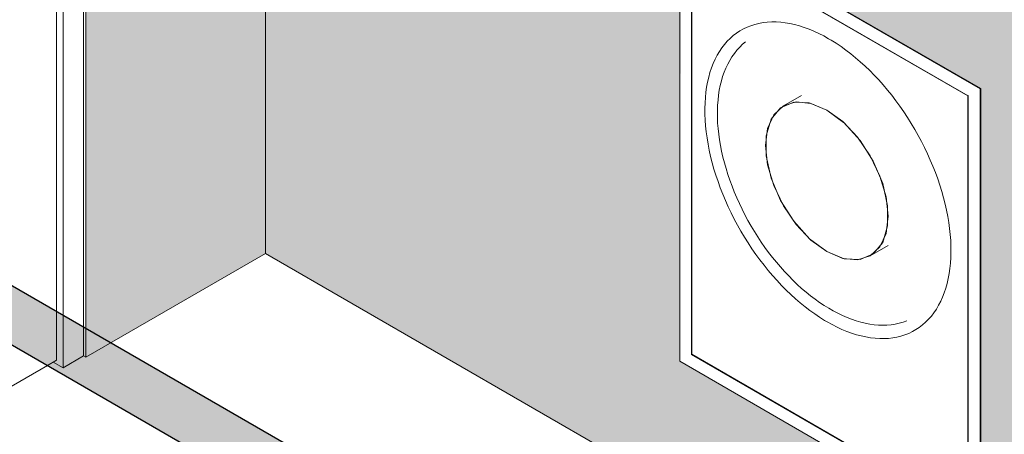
# Model space of a CAD drawing. Header units: millimetres. Extents: x 2807 to 348062, y -35711 to 43067.
# Tile 78 of 191: x 57416 to 59119, y -9182 to -8464. Entities that reach past the tile are written whole.
import ezdxf

# ---------------------------------------------------------------- set-up
doc = ezdxf.new("R2010")
doc.units = ezdxf.units.MM
doc.linetypes.add('THO_hhidden', pattern=[2.5, 1.5, -1])
doc.layers.add('A-AREA', color=1, linetype='Continuous', lineweight=13, true_color=0xff0000)
doc.layers.add('A-DETL', color=7, linetype='Continuous', lineweight=13, true_color=0x00a600)
for name, color, linetype, lineweight in [('A-DOOR', 7, 'Continuous', 13), ('A-GENM', 7, 'Continuous', 13), ('A-WALL-PATT', 7, 'Continuous', 25), ('I-WALL', 7, 'Continuous', 18), ('P-SANR-FIXT', 7, 'Continuous', 13), ('Q-SPCQ', 7, 'Continuous', 13)]:
    doc.layers.add(name, color=color, linetype=linetype, lineweight=lineweight)
pattern_1 = [(30, (3507.01, -1231.22), (-90.51002, 52.25596), [])]

# ---------------------------------------------------------------- blocks, each defined once
blk = doc.blocks.new('NLRS_32_DO_WPB_binnen deurkozijn hout_gen_tho - enkele deur_ linksdraaiend-V148-00 isometrie begane grond _plotview_')
at = {"layer": 'A-DOOR'}
h = blk.add_hatch(dxfattribs=at)
h.set_pattern_fill('FP_2', color=256, style=0, pattern_type=2)
h.set_pattern_definition(pattern_1)
h.paths.add_polyline_path([(57491.2, -7844.5), (57526.6, -7824.1), (57446, -7777.6), (57398.6, -7804.9), (57441, -7829.4), (57453.1, -7822.5)])
at = {"layer": 'A-GENM'}
h = blk.add_hatch(dxfattribs=at)
h.set_pattern_fill('FP_2', color=256, style=0, pattern_type=2)
h.set_pattern_definition(pattern_1)
h.paths.add_polyline_path([(56795.4, -8246.2), (56830.8, -8225.8), (56792.6, -8203.8), (56804.6, -8196.8), (56762.2, -8172.4), (56714.8, -8199.7), (56741.7, -8215.2)])
at = {"layer": 'A-DOOR'}
for p, q in [((57446, -7777.6), (57398.6, -7804.9)), ((57526.6, -7824.1), (57446, -7777.6)), ((57398.6, -7804.9), (57441, -7829.4)), ((57398.6, -7804.9), (57398.6, -7853.9)), ((57441, -7829.4), (57453.1, -7822.5)), ((57453.1, -7822.5), (57491.2, -7844.5)), ((57491.2, -7844.5), (57526.6, -7824.1)), ((57526.6, -7824.1), (57526.6, -8996.4)), ((57491.2, -8976), (57491.2, -7844.5)), ((56762.2, -8172.4), (56714.8, -8199.7)), ((56804.6, -8196.8), (56762.2, -8172.4)), ((56714.8, -8199.7), (56795.4, -8246.2)), ((56792.6, -8203.8), (56804.6, -8196.8)), ((56830.8, -8225.8), (56792.6, -8203.8)), ((56795.4, -8246.2), (56830.8, -8225.8)), ((56830.8, -8225.8), (56830.8, -8594.7))]:
    blk.add_line(p, q, dxfattribs=at)
at = {"layer": 'A-DOOR', "color": 252, "true_color": 0x879191}
for p, q in [((57491.2, -9066.5), (57491.2, -8976)), ((57526.6, -8996.4), (57526.6, -9046.1)), ((57491.2, -9066.5), (57474.3, -9056.7)), ((57526.6, -9046.1), (57491.2, -9066.5))]:
    blk.add_line(p, q, dxfattribs=at)
blk = doc.blocks.new('NLRS_32_DO_UN_deur_gen_tho - dichte deur_ linksdraaiend-V149-00 isometrie begane grond _plotview_')
at = {"layer": 'A-GENM', "lineweight": 18}
for p, q in [((57451.6, -7823.3), (56794, -8203)), ((57479.9, -7839.6), (57451.6, -7823.3)), ((56822.3, -8219.3), (57479.9, -7839.6)), ((56794, -8203), (56822.3, -8219.3))]:
    blk.add_line(p, q, dxfattribs=at)
at = {"layer": 'A-GENM'}
for p, q in [((57479.9, -8969.5), (57479.9, -7839.6)), ((57292.9, -7947.6), (57479.9, -8108.4)), ((57479.9, -8108.4), (57147.7, -8777.6))]:
    blk.add_line(p, q, dxfattribs=at)
at = {"layer": 'A-GENM', "color": 252, "true_color": 0x879191}
for p, q in [((57479.9, -9053.5), (57479.9, -8969.5)), ((57464.3, -9062.5), (57479.9, -9053.5))]:
    blk.add_line(p, q, dxfattribs=at)
at = {"layer": 'A-GENM', "color": 253, "true_color": 0xa1a1a1}
blk.add_line((57390.3, -9105.2), (57464.3, -9062.5), dxfattribs=at)
blk = doc.blocks.new('NLRS_65_SE__haspelkast inbouw p1jbq1s6_sav_bcb - haspelkast inbouw_saval_i 32-n_haspel deco-32_30m-3_4_-2354687-00 isometrie begane grond _plotview_')
at = {"layer": 'Q-SPCQ'}
for p, q in [((58558.8, -8283.2), (58557.7, -8283.8)), ((58557.7, -8283.8), (58557.7, -9055.4)), ((59077.5, -8583.9), (58557.7, -8283.8)), ((58558.8, -8283.2), (59078.5, -8583.3)), ((58578.2, -8319.3), (59056.9, -8595.7)), ((58578.2, -9043.6), (58578.2, -8319.3)), ((58580, -8320), (58578.9, -8320.6)), ((58578.9, -8320.6), (58578.9, -9043.2)), ((59056.2, -8596.1), (58578.9, -8320.6)), ((58589.5, -8412.4), (58589.5, -8338.9)), ((58589.5, -8338.9), (58653.2, -8375.7)), ((58590.6, -8339.5), (58590.6, -8411.8)), ((58653.2, -8375.7), (58653.2, -8449.2)), ((58590.6, -8411.8), (58589.5, -8412.4)), ((58653.2, -8449.2), (58589.5, -8412.4)), ((58590.6, -8411.8), (58653.2, -8447.9)), ((59056.2, -8596.1), (59057.3, -8595.5)), ((59056.2, -9318.7), (59056.2, -8596.1)), ((59056.9, -8595.7), (59056.9, -9320)), ((59077.5, -8583.9), (59078.5, -8583.3)), ((59077.5, -9355.5), (59077.5, -8583.9)), ((59078.5, -8583.3), (59078.5, -9354.9)), ((58557.7, -9055.4), (59077.5, -9355.5)), ((59056.9, -9320), (58578.2, -9043.6)), ((58578.9, -9043.2), (59056.2, -9318.7)), ((59056.2, -9318.7), (59057.3, -9318.1)), ((59077.5, -9355.5), (59078.5, -9354.9))]:
    blk.add_line(p, q, dxfattribs=at)
blk = doc.blocks.new('NLRS_65_PF_FB_brandslanghaspel_saval - brandslanghaspel_saval_deco-d32_slang 30m-3_4_-2354688-00 isometrie begane grond _plotview_')
at = {"layer": 'P-SANR-FIXT'}
for p, q in [((58768.2, -8595.4), (58737.3, -8613.2)), ((58757, -8606.7), (58782.4, -8608.3)), ((58783.6, -8608.6), (58812.3, -8620.6)), ((58812.3, -8620.6), (58841, -8641.8)), ((58887.3, -8873), (58918.2, -8855.2))]:
    blk.add_line(p, q, dxfattribs=at)
for points in [[(58815.3, -8497, 0), (58806.8, -8492.3, 0), (58798.3, -8488, 0), (58789.9, -8484.1, 0), (58781.5, -8480.6, 0), (58773.1, -8477.5, 0), (58764.8, -8474.9, 0), (58756.5, -8472.6, 0), (58748.4, -8470.8, 0), (58740.3, -8469.5, 0), (58732.4, -8468.6, 0), (58724.5, -8468.1, 0), (58716.9, -8468, 0), (58709.3, -8468.4, 0), (58702, -8469.3, 0), (58694.8, -8470.6, 0), (58687.7, -8472.3, 0), (58680.9, -8474.5, 0), (58674.3, -8477.1, 0), (58668, -8480.1, 0), (58661.8, -8483.6, 0), (58656, -8487.5, 0), (58650.3, -8491.8, 0), (58645, -8496.5, 0), (58639.9, -8501.6, 0), (58635.1, -8507.1, 0), (58630.6, -8512.9, 0), (58626.4, -8519.1, 0), (58622.5, -8525.7, 0), (58618.9, -8532.6, 0), (58615.7, -8539.9, 0), (58612.7, -8547.5, 0), (58610.1, -8555.4, 0), (58607.9, -8563.5, 0), (58605.9, -8572, 0), (58604.3, -8580.7, 0), (58603, -8589.7, 0), (58602.1, -8598.9, 0), (58601.5, -8608.3, 0), (58601.2, -8618, 0), (58601.3, -8627.8, 0), (58601.7, -8637.9, 0), (58602.5, -8648, 0), (58603.5, -8658.4, 0), (58605, -8668.9, 0), (58606.7, -8679.4, 0), (58608.8, -8690.1, 0), (58611.2, -8700.9, 0), (58614, -8711.7, 0), (58617, -8722.6, 0), (58620.4, -8733.5, 0), (58624.1, -8744.4, 0), (58628, -8755.3, 0), (58632.3, -8766.2, 0), (58636.9, -8777.1, 0), (58641.7, -8787.9, 0), (58646.8, -8798.6, 0), (58652.2, -8809.3, 0), (58657.8, -8819.8, 0), (58663.7, -8830.2, 0), (58669.8, -8840.5, 0), (58676.2, -8850.6, 0), (58682.7, -8860.5, 0), (58689.5, -8870.3, 0), (58696.5, -8879.8, 0), (58703.6, -8889.2, 0), (58711, -8898.3, 0), (58718.5, -8907.1, 0), (58726.1, -8915.7, 0), (58733.9, -8924, 0), (58741.8, -8932, 0), (58749.9, -8939.8, 0), (58758, -8947.2, 0), (58766.2, -8954.3, 0), (58774.5, -8961, 0), (58782.9, -8967.4, 0), (58791.3, -8973.5, 0), (58799.7, -8979.1, 0), (58808.2, -8984.5, 0), (58812.8, -8987.2, 0)], [(58812.8, -8987.2, 0), (58821.3, -8991.9, 0), (58829.8, -8996.2, 0), (58838.2, -9000.1, 0), (58846.7, -9003.6, 0), (58855, -9006.6, 0), (58863.4, -9009.3, 0), (58871.6, -9011.5, 0), (58879.8, -9013.3, 0), (58887.8, -9014.7, 0), (58895.8, -9015.6, 0), (58903.6, -9016.1, 0), (58911.3, -9016.1, 0), (58918.8, -9015.7, 0), (58926.2, -9014.9, 0), (58933.4, -9013.6, 0), (58940.4, -9011.9, 0), (58947.2, -9009.7, 0), (58953.8, -9007.1, 0), (58960.1, -9004, 0), (58966.3, -9000.6, 0), (58972.2, -8996.7, 0), (58977.8, -8992.4, 0), (58983.1, -8987.7, 0), (58988.2, -8982.6, 0), (58993, -8977.1, 0), (58997.5, -8971.2, 0), (59001.7, -8965, 0), (59005.6, -8958.4, 0), (59009.2, -8951.5, 0), (59012.4, -8944.3, 0), (59015.4, -8936.7, 0), (59018, -8928.8, 0), (59020.3, -8920.6, 0), (59022.2, -8912.2, 0), (59023.8, -8903.5, 0), (59025.1, -8894.5, 0), (59026, -8885.3, 0), (59026.6, -8875.8, 0), (59026.9, -8866.2, 0), (59026.8, -8856.3, 0), (59026.4, -8846.3, 0), (59025.7, -8836.1, 0), (59024.6, -8825.8, 0), (59023.1, -8815.3, 0), (59021.4, -8804.7, 0), (59019.3, -8794, 0), (59016.9, -8783.3, 0), (59014.1, -8772.4, 0), (59011.1, -8761.6, 0), (59007.7, -8750.7, 0), (59004, -8739.7, 0), (59000.1, -8728.8, 0), (58995.8, -8717.9, 0), (58991.2, -8707.1, 0), (58986.4, -8696.3, 0), (58981.3, -8685.5, 0), (58975.9, -8674.9, 0), (58970.3, -8664.4, 0), (58964.4, -8654, 0), (58958.3, -8643.7, 0), (58951.9, -8633.6, 0), (58945.4, -8623.6, 0), (58938.6, -8613.9, 0), (58931.6, -8604.3, 0), (58924.5, -8595, 0), (58917.1, -8585.9, 0), (58909.6, -8577, 0), (58902, -8568.5, 0), (58894.2, -8560.1, 0), (58886.3, -8552.1, 0), (58878.3, -8544.4, 0), (58870.1, -8537, 0), (58861.9, -8529.9, 0), (58853.6, -8523.1, 0), (58845.2, -8516.7, 0), (58836.8, -8510.7, 0), (58828.4, -8505, 0), (58819.9, -8499.7, 0), (58815.3, -8497, 0)], [(58671.8, -8502.2, 0), (58666.5, -8506.7, 0), (58661.5, -8511.5, 0), (58656.7, -8516.8, 0), (58652.3, -8522.4, 0), (58648.1, -8528.3, 0), (58644.3, -8534.5, 0), (58640.7, -8541.1, 0), (58637.5, -8548, 0), (58634.6, -8555.1, 0), (58632, -8562.5, 0), (58629.8, -8570.2, 0), (58627.8, -8578.1, 0), (58626.2, -8586.3, 0), (58624.9, -8594.7, 0), (58624, -8603.3, 0), (58623.3, -8612.1, 0), (58623, -8621.1, 0), (58622.9, -8626.2, 0)], [(58812.3, -8620.6, 0), (58784.8, -8609, 0), (58759.3, -8606.4, 0), (58737.3, -8613.2, 0), (58720.4, -8628.8, 0), (58709.8, -8652.3, 0), (58706.2, -8681.9, 0), (58709.8, -8715.6, 0), (58720.4, -8751.3, 0), (58737.3, -8786.4, 0), (58759.3, -8818.5, 0), (58784.8, -8845.6, 0), (58812.3, -8865.6, 0)], [(58812.3, -8865.6, 0), (58782.4, -8843.4, 0), (58754.9, -8813, 0), (58732.1, -8777, 0), (58715.8, -8738.3, 0), (58707.3, -8699.9, 0), (58707.3, -8665.1, 0), (58715.8, -8636.5, 0), (58732.1, -8616.6, 0), (58754.9, -8607, 0)], [(58950.7, -8985.2, 0), (58944.1, -8987.6, 0), (58937.4, -8989.5, 0), (58930.5, -8991, 0), (58923.4, -8992.1, 0), (58916.2, -8992.7, 0), (58908.9, -8992.9, 0), (58901.5, -8992.7, 0), (58893.9, -8992, 0), (58886.3, -8991, 0), (58878.5, -8989.5, 0), (58870.8, -8987.6, 0), (58862.9, -8985.3, 0), (58855.1, -8982.6, 0), (58847.1, -8979.6, 0), (58839.2, -8976.1, 0), (58831.3, -8972.3, 0), (58823.3, -8968.1, 0), (58815.4, -8963.5, 0), (58807.5, -8958.6, 0), (58799.6, -8953.4, 0), (58791.8, -8947.8, 0), (58784, -8941.9, 0), (58776.3, -8935.6, 0), (58768.6, -8929.1, 0), (58761.1, -8922.2, 0), (58753.6, -8915.1, 0), (58746.3, -8907.7, 0), (58739.1, -8900, 0), (58732, -8892.1, 0), (58725.1, -8884, 0), (58718.3, -8875.6, 0), (58711.6, -8867, 0), (58705.2, -8858.2, 0), (58698.9, -8849.2, 0), (58692.8, -8840, 0), (58686.9, -8830.7, 0), (58681.3, -8821.3, 0), (58675.8, -8811.7, 0), (58670.6, -8802, 0), (58665.6, -8792.1, 0), (58660.9, -8782.3, 0), (58656.4, -8772.3, 0), (58652.1, -8762.3, 0), (58648.2, -8752.2, 0), (58644.5, -8742.1, 0), (58641, -8732, 0), (58637.9, -8721.9, 0), (58635, -8711.9, 0), (58632.5, -8701.8, 0), (58630.2, -8691.9, 0), (58628.2, -8681.9, 0), (58626.6, -8672.1, 0), (58625.2, -8662.4, 0), (58624.2, -8652.7, 0), (58623.4, -8643.2, 0), (58623, -8633.9, 0), (58622.9, -8626.2, 0)], [(58812.3, -8865.6, 0), (58839.7, -8877.3, 0), (58865.3, -8879.8, 0), (58887.3, -8873, 0), (58904.1, -8857.4, 0), (58914.7, -8834, 0), (58918.4, -8804.3, 0), (58914.7, -8770.6, 0), (58904.1, -8734.9, 0), (58887.3, -8699.8, 0), (58865.3, -8667.7, 0), (58839.7, -8640.6, 0), (58812.3, -8620.6, 0)], [(58842.2, -8642.8, 0), (58869.6, -8673.2, 0), (58892.4, -8709.2, 0), (58908.8, -8747.9, 0), (58917.3, -8786.3, 0), (58917.3, -8821.1, 0), (58908.8, -8849.7, 0), (58892.4, -8869.6, 0), (58869.6, -8879.2, 0), (58842.2, -8877.9, 0), (58812.3, -8865.6, 0)]]:
    blk.add_polyline3d(points, dxfattribs=at)

msp = doc.modelspace()

# ---------------------------------------------------------------- hatches: boundary and pattern name
at = {"layer": 'A-WALL-PATT', "true_color": 0xf0f0f0}
h = msp.add_hatch(color=7, dxfattribs=at)
h.paths.add_polyline_path([(57530.5, -9048.4), (57841.1, -8869), (57841.1, -7647), (57530.5, -7826.4), (57530.5, -7877.7)])
h.paths.add_polyline_path([(56799.3, -8576.5), (56799.3, -8248.5), (56541.8, -8397.2), (56568.3, -8412.5), (56568.3, -8443.1), (56741.7, -8543.2)])
h.paths.add_polyline_path([(56532.9, -8422.7), (56532.9, -8402.3), (56515.3, -8412.5)])
h = msp.add_hatch(color=7, dxfattribs=at)
h.paths.add_polyline_path([(60386.7, -10338.7), (60386.7, -9116.7), (60271.8, -9050.4), (60271.8, -10272.4), (60307.8, -10293.2)])
h.paths.add_polyline_path([(59540.6, -9850.3), (59540.6, -8628.3), (57841.1, -7647), (57841.1, -8869), (59416.3, -9778.5)])
h.paths.add_polyline_path([(59077.5, -9355.5), (58557.7, -9055.4), (58559.9, -8283.8), (59078.5, -8583.3), (59078.5, -9354.9)])
h.paths.add_polyline_path([(58653.2, -8447.9), (58653.2, -8375.7), (58590.6, -8340.8), (58591.7, -8412.4), (58636.2, -8438.1)])
h.paths.add_polyline_path([(58886.8, -8429.3), (58748.2, -8349.3), (58747.6, -8346.8), (58746.8, -8346.8), (58748.9, -8189.1), (58748.2, -8185.9), (58751, -8185.9), (58886.8, -8265.9), (58886.8, -8268.3), (58889.6, -8268.3), (58888.2, -8428.5), (58886.5, -8428.5)])
h.paths.add_polyline_path([(58885.2, -8423.5), (58879.2, -8357), (58873.2, -8353.5), (58873.3, -8376.7), (58879.2, -8358.9), (58885.2, -8423.5)])
h.paths.add_polyline_path([(58798, -8309.9), (58795.4, -8307.5), (58797.1, -8307.9)])
h.paths.add_polyline_path([(58799.9, -8256), (58796.6, -8250.9), (58796.6, -8252.6), (58799, -8255)])
h.paths.add_polyline_path([(58798.8, -8277.4), (58807.2, -8284.5), (58815.2, -8290.6), (58820, -8290.6), (58826.2, -8283.8), (58814.9, -8265.9), (58812.4, -8264.4), (58802.1, -8258.1), (58801.1, -8259.1), (58802.4, -8268.3), (58802.4, -8274.2)])
h.paths.add_polyline_path([(58794.5, -8283.3), (58791.7, -8283.3), (58792.4, -8281.1)])
h.paths.add_polyline_path([(58796.5, -8280.7), (58794.5, -8283.3), (58792.4, -8277.6), (58795.7, -8280.1)])
h.paths.add_polyline_path([(58767.1, -8319.2), (58769.7, -8320.8), (58767.7, -8326.2)])
h.paths.add_polyline_path([(58790.7, -8333.9), (58788.2, -8332.2), (58790.4, -8333.4)])
h.paths.add_polyline_path([(58792.7, -8333.4), (58790.3, -8332.6), (58792.3, -8332.6)])
h.paths.add_polyline_path([(58795, -8332.6), (58792.1, -8331.8), (58794.8, -8332.4)])
h.paths.add_polyline_path([(58782.7, -8307.9), (58785, -8308.8), (58783.2, -8308.8)])
h.paths.add_polyline_path([(58810.7, -8321.1), (58800.6, -8311.6), (58796.9, -8306.8), (58794.4, -8294.4), (58797.4, -8287.2), (58796.9, -8280.1), (58795.7, -8279.6), (58788.6, -8272.5), (58786.4, -8272.5), (58774.6, -8262.7), (58775.9, -8268.3), (58767.7, -8264.3), (58768.6, -8273.2), (58760.3, -8274.9), (58772.3, -8281.6), (58774.1, -8290.8), (58776.9, -8304.2), (58769.1, -8304.3), (58768.3, -8313.9), (58762.5, -8315.4), (58766.1, -8321.5), (58765.7, -8327.5), (58769.7, -8329.9), (58770.8, -8343.6), (58777.7, -8344.8), (58789.5, -8342.6), (58794.8, -8337.5), (58795, -8332.6), (58796.1, -8329.8), (58795, -8324.4), (58794.8, -8317.3), (58799.8, -8317), (58807.2, -8319.6)])
h.paths.add_polyline_path([(58865.3, -8379.5), (58863.5, -8346.2), (58863.5, -8344.5), (58833.6, -8329.1), (58832.2, -8329.9), (58815.2, -8322.6), (58821.8, -8327.4), (58826.2, -8331.3), (58830.7, -8332), (58856.9, -8344), (58862, -8346.7), (58864.4, -8370.3)])
h.paths.add_polyline_path([(58721.7, -8334), (58583.1, -8254), (58583.1, -8251.5), (58581.7, -8251.5), (58583.8, -8093.8), (58583.1, -8090.5), (58585.9, -8090.5), (58721.7, -8170.6), (58721.7, -8173), (58724.5, -8173), (58723.1, -8333.2), (58721.4, -8333.2)])
h.paths.add_polyline_path([(58783.4, -8322.7), (58782.5, -8314.7), (58784.7, -8322.3), (58783.6, -8322.6)])
h.paths.add_polyline_path([(58657.1, -8281.7), (58657.1, -8272.5), (58654.9, -8272.5), (58656.9, -8280.9)])
h.paths.add_polyline_path([(58777.9, -8265.6), (58779.8, -8265.6), (58778.8, -8266.5)])
h.paths.add_polyline_path([(58873.2, -8273.7), (58873.2, -8270.3), (58880.6, -8272.5), (58883.7, -8267.5), (58815.3, -8232.4), (58826.3, -8242.3), (58827.7, -8244), (58833.6, -8250.1), (58835.5, -8252), (58872.8, -8273.5)])
h.paths.add_polyline_path([(58788.6, -8272.5), (58784.5, -8263), (58778.8, -8260.1), (58783.4, -8266.8), (58787.8, -8271.7)])
h.paths.add_polyline_path([(58885.4, -8268.3), (58868.8, -8265.9), (58849.7, -8256.7), (58833.6, -8244.9), (58833.6, -8243.7), (58883.6, -8267.5)])
h.paths.add_polyline_path([(58779.1, -8249.6), (58778.9, -8238.5), (58777.1, -8238.1), (58773.8, -8244.5), (58774.8, -8246.2), (58778.9, -8249.5)])
h.paths.add_polyline_path([(58791.2, -8266.8), (58791.2, -8263.4), (58784.5, -8255.4), (58784.5, -8253.2), (58780.2, -8252.6), (58786.1, -8261.9), (58790.3, -8265.9)])
h.paths.add_polyline_path([(58706.1, -8244.4), (58700.6, -8242.9), (58699, -8242.5), (58700.6, -8246.1), (58705.4, -8244.6)])
h.paths.add_polyline_path([(58710.3, -8253.2), (58707.5, -8245.8), (58709.1, -8250.7), (58710.1, -8252.7)])
h.paths.add_polyline_path([(58632.9, -8214.6), (58630.6, -8213.1), (58632.8, -8214.4)])
h.paths.add_polyline_path([(58629.4, -8188), (58626.6, -8188), (58627.3, -8185.8), (58629.3, -8187.8)])
h.paths.add_polyline_path([(58631.4, -8185.4), (58629.3, -8187.8), (58629.1, -8183.6), (58630.6, -8184.8)])
h.paths.add_polyline_path([(58602, -8223.9), (58604.5, -8225.5), (58602.6, -8230.8)])
h.paths.add_polyline_path([(58607.8, -8248.8), (58609.6, -8249.2), (58620.7, -8248.4), (58628.3, -8244.1), (58632.3, -8236.3), (58629.7, -8221.9), (58636.2, -8222), (58642, -8221.5), (58631.8, -8211.4), (58629.3, -8199.1), (58631.8, -8193.9), (58631.8, -8184.7), (58630.6, -8184.3), (58623.5, -8177.2), (58621.3, -8177.2), (58609.5, -8167.3), (58610.8, -8173), (58602.8, -8170.6), (58603.5, -8177.8), (58595.2, -8179.5), (58607.2, -8186.3), (58609, -8195.5), (58611.8, -8208.8), (58604, -8208.9), (58603.2, -8218.5), (58596.4, -8219.2), (58601, -8226.2), (58600.6, -8232.1), (58604.6, -8234.6), (58606.2, -8241.8)])
h.paths.add_polyline_path([(58627.6, -8238), (58629.7, -8237), (58628.3, -8237.8)])
h.paths.add_polyline_path([(58617.5, -8212.6), (58619.9, -8213.4), (58618.1, -8213.4)])
h.paths.add_polyline_path([(58629.8, -8237.3), (58631, -8234.5), (58631, -8236.8)])
h.paths.add_polyline_path([(58618.3, -8227.4), (58617, -8218.6), (58619.6, -8227), (58618.5, -8227.3)])
h.paths.add_polyline_path([(58661.8, -8224.9), (58663.3, -8217.9), (58669.7, -8218.1), (58672, -8224), (58665.3, -8224.6)])
h.paths.add_polyline_path([(58685.7, -8226.4), (58676.9, -8215.5), (58660.7, -8215.2), (58655.2, -8216.2), (58661.8, -8224.9), (58673, -8224), (58673.8, -8219.6), (58683.6, -8225.2)])
h.paths.add_polyline_path([(58642.1, -8221.7), (58655.2, -8216.2), (58651.9, -8218), (58642.5, -8221.5)])
h.paths.add_polyline_path([(58690.2, -8174.9), (58696.3, -8182.1), (58699.1, -8187.9), (58697.3, -8195.1), (58694.8, -8197.3), (58687.7, -8194.2), (58682.2, -8186.2), (58683.7, -8174.2)])
h.paths.add_polyline_path([(58697.4, -8207.6), (58700.9, -8204.7), (58700.4, -8182.1), (58699.4, -8177.9), (58687.9, -8173), (58679.8, -8167.8), (58681, -8190.5), (58683.5, -8191.7), (58683.8, -8199.9), (58697.4, -8206.6)])
h.paths.add_polyline_path([(58612.8, -8170.2), (58615, -8170.6), (58613.1, -8170.6)])
h.paths.add_polyline_path([(58623.5, -8177.2), (58619.4, -8167.6), (58613.7, -8164.7), (58618.3, -8171.5), (58622.7, -8176.3)])
h.paths.add_polyline_path([(58626.1, -8171.5), (58626.1, -8168.1), (58619.4, -8160.1), (58619, -8157.6), (58615.3, -8157.6), (58621, -8166.6), (58625.1, -8170.6)])
h.paths.add_polyline_path([(58634.8, -8160.6), (58631.5, -8155.5), (58631.9, -8157.6), (58633.9, -8159.7)])
h.paths.add_polyline_path([(58614, -8154.3), (58613.8, -8143.2), (58612, -8142.8), (58608.7, -8149.1), (58609.6, -8150.9), (58613.8, -8154.1)])
at = {"layer": 'A-WALL-PATT', "lineweight": 18, "true_color": 0xd7e6e6, "transparency": 33554593}
msp.add_hatch(color=254, dxfattribs=at).paths.add_polyline_path([(58009, -9377), (58097.4, -9326), (57390.3, -8917.7), (57301.9, -8968.7), (57794.4, -9253.1)])

# ---------------------------------------------------------------- linework, layer by layer
at = {"layer": 'A-AREA'}
msp.add_ellipse((57835.6, -13713.8), major_axis=(15600, 0), ratio=0.57735, start_param=4.339094, end_param=6.870836, dxfattribs=at)
at = {"layer": 'A-DETL', "color": 7, "linetype": 'THO_hhidden'}
msp.add_ellipse((57835.6, -13713.8), major_axis=(15600, 0), ratio=0.57735, start_param=4.339094, end_param=6.870836, dxfattribs=at)
at = {"layer": 'I-WALL'}
for p, q in [((57841.1, -8869), (57841.1, -7647)), ((57530.5, -7826.4), (57530.5, -9048.4)), ((57530.5, -9048.4), (57841.1, -8869)), ((57841.1, -8869), (59540.6, -9850.3))]:
    msp.add_line(p, q, dxfattribs=at)
at = {"layer": 'I-WALL', "lineweight": 25}
for p, q in [((55463.4, -7907.3), (58884.1, -9882.2)), ((59060.8, -9882.2), (56515.3, -8412.5))]:
    msp.add_line(p, q, dxfattribs=at)
at = {"layer": 'I-WALL', "color": 252, "true_color": 0x879191}
msp.add_line((57530.5, -9048.4), (57526.6, -9046.1), dxfattribs=at)

# ---------------------------------------------------------------- block references
at = {"layer": 'A-DOOR'}
msp.add_blockref('NLRS_32_DO_WPB_binnen deurkozijn hout_gen_tho - enkele deur_ linksdraaiend-V148-00 isometrie begane grond _plotview_', (0, 0), dxfattribs=at)
at = {"layer": 'A-GENM'}
msp.add_blockref('NLRS_32_DO_UN_deur_gen_tho - dichte deur_ linksdraaiend-V149-00 isometrie begane grond _plotview_', (0, 0), dxfattribs=at)
at = {"layer": 'P-SANR-FIXT'}
msp.add_blockref('NLRS_65_PF_FB_brandslanghaspel_saval - brandslanghaspel_saval_deco-d32_slang 30m-3_4_-2354688-00 isometrie begane grond _plotview_', (0, 0), dxfattribs=at)
at = {"layer": 'Q-SPCQ'}
msp.add_blockref('NLRS_65_SE__haspelkast inbouw p1jbq1s6_sav_bcb - haspelkast inbouw_saval_i 32-n_haspel deco-32_30m-3_4_-2354687-00 isometrie begane grond _plotview_', (0, 0), dxfattribs=at)

doc.saveas('drawing.dxf')
